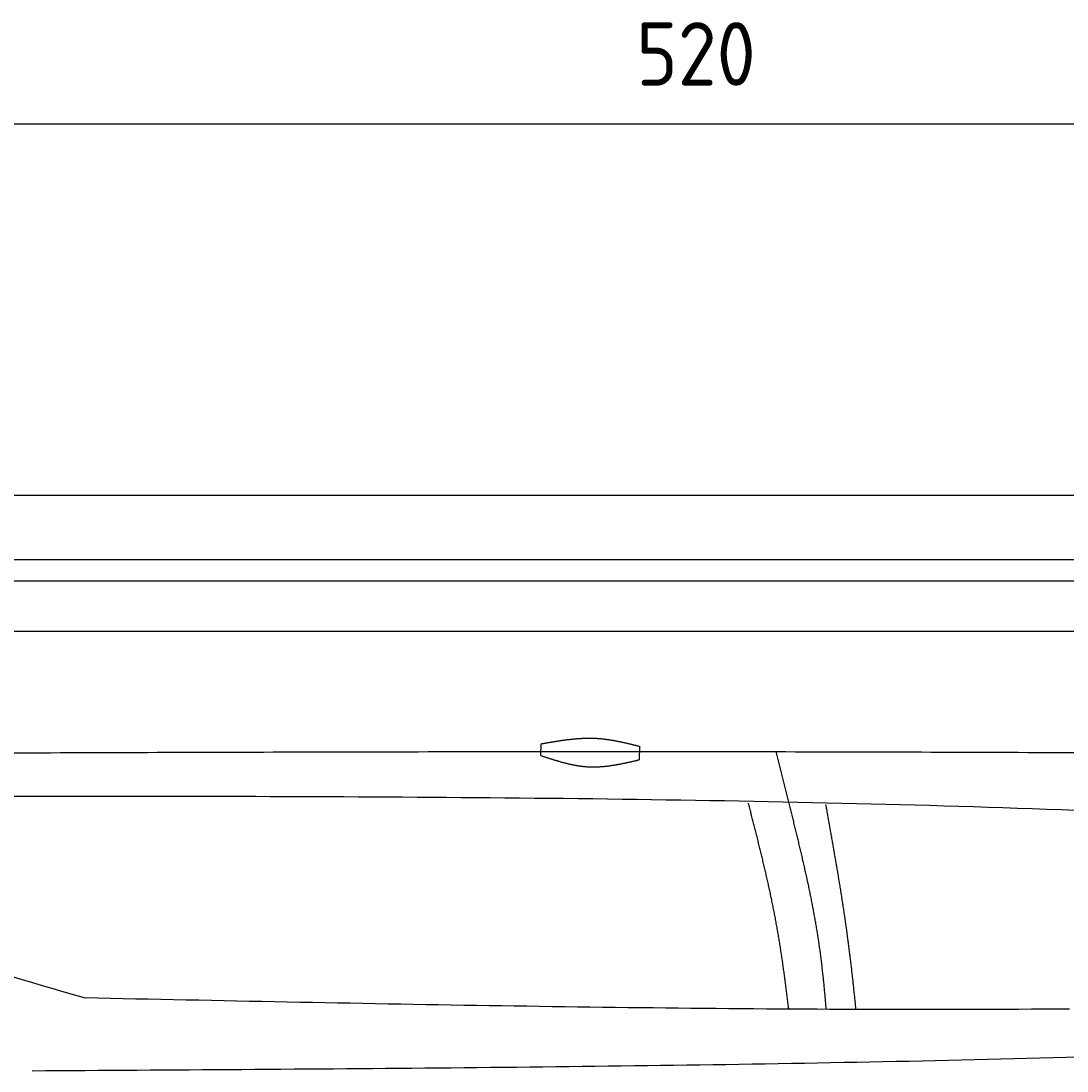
# Model space of a CAD drawing. Extents: x 715 to 7297, y -133 to 6110.
# Tile 76 of 93: x 2921 to 4074, y 4952 to 6110. Entities that reach past the tile are written whole.
import ezdxf

# ---------------------------------------------------------------- set-up
doc = ezdxf.new("R2010")
doc.units = 0
doc.layers.get('0').update_dxf_attribs({"linetype": 'CONTINUOUS'})
doc.layers.get('DEFPOINTS').update_dxf_attribs({"linetype": 'CONTINUOUS'})
doc.layers.add('4', color=3, linetype='CONTINUOUS')
doc.layers.add('CAR', color=10, linetype='CONTINUOUS')
doc.styles.get("Standard").update_dxf_attribs({"font": 'ISOCP.SHX'})
doc.dimstyles.get("Standard").update_dxf_attribs({"dimtxt": 2.5, "dimasz": 2.5, "dimexe": 1.25, "dimexo": 0.625, "dimtad": 1, "dimcen": 2.5, "dimazin": 3, "dimtfac": 1, "dimtmove": 0, "dimatfit": 3})

# ---------------------------------------------------------------- blocks, each defined once
blk = doc.blocks.new('*U15')
at = {"layer": '4', "color": 2}
blk.add_text('520', height=70, dxfattribs=at).set_placement((3599.2, 6038.9))
blk = doc.blocks.new('PUNKT')
at = {"layer": '4', "color": 0, "linetype": 'BYBLOCK'}
blk.add_line((-0.5, 0), (-1, 0), dxfattribs=at)
at = {"layer": '4', "color": 0, "linetype": 'BYBLOCK', "const_width": 0.5}
blk.add_lwpolyline([(-0.25, 0, 1), (0.25, 0, 1)], format="xyb", close=True, dxfattribs=at)
blk = doc.blocks.new('*D5')
at = {"layer": '4'}
for p, q in [((1072.8, 5557.3), (1072.8, 6036.9)), ((6272.8, 5557.3), (6272.8, 6036.9)), ((1112.8, 5996.9), (6232.8, 5996.9))]:
    blk.add_line(p, q, dxfattribs=at)
at = {"layer": 'DEFPOINTS', "color": 0}
for p in [(6272.8, 5996.9), (1072.8, 5537.3), (6272.8, 5537.3)]:
    blk.add_point(p, dxfattribs=at)
blk.add_blockref('*U15', (0, 0))
at = {"layer": '4', "xscale": 40, "yscale": 40, "zscale": 40, "rotation": 180}
blk.add_blockref('PUNKT', (1072.8, 5996.9), dxfattribs=at)
at = {"layer": '4', "xscale": 40, "yscale": 40, "zscale": 40}
blk.add_blockref('PUNKT', (6272.8, 5996.9), dxfattribs=at)

msp = doc.modelspace()

# ---------------------------------------------------------------- linework, layer by layer
for p, q in [((1372.775, 5587.2711), (4772.775, 5587.2711)), ((4122.776, 5515.7711), (1832.775, 5515.7711)), ((4551.1873, 5492.2711), (1171.7173, 5492.2711)), ((1171.7173, 5437.2711), (6020.522, 5437.2711))]:
    msp.add_line(p, q)
at = {"layer": 'CAR'}
msp.add_line((3767.5867, 5248.6021), (3753.6468, 5304.3943), dxfattribs=at)
for points in [[(3493.9789, 5300.0555), (3494.2235, 5312.9893)], [(3602.7525, 5310.3564), (3602.4693, 5295.3797)]]:
    msp.add_lwpolyline(points, dxfattribs=at)
for points in [[(3494.22, 5312.99, 0), (3494.91, 5313.11, 0), (3495.6, 5313.23, 0), (3496.29, 5313.36, 0), (3496.98, 5313.48, 0), (3497.67, 5313.6, 0), (3498.35, 5313.72, 0), (3499.04, 5313.84, 0), (3499.73, 5313.96, 0), (3500.42, 5314.09, 0), (3501.11, 5314.21, 0), (3501.8, 5314.33, 0), (3502.48, 5314.45, 0), (3503.17, 5314.56, 0), (3503.86, 5314.68, 0), (3504.55, 5314.8, 0), (3505.24, 5314.92, 0), (3505.93, 5315.03, 0), (3506.61, 5315.15, 0), (3507.3, 5315.27, 0), (3507.99, 5315.38, 0), (3508.68, 5315.49, 0), (3509.37, 5315.61, 0), (3510.05, 5315.72, 0), (3510.74, 5315.83, 0), (3511.43, 5315.94, 0), (3512.12, 5316.05, 0), (3512.81, 5316.16, 0), (3513.49, 5316.26, 0), (3514.18, 5316.37, 0), (3514.87, 5316.47, 0), (3515.56, 5316.58, 0), (3516.24, 5316.68, 0), (3516.93, 5316.78, 0), (3517.62, 5316.88, 0), (3518.31, 5316.98, 0), (3518.99, 5317.08, 0), (3519.68, 5317.17, 0), (3520.37, 5317.26, 0), (3521.05, 5317.36, 0), (3521.74, 5317.45, 0), (3522.43, 5317.54, 0), (3523.12, 5317.62, 0), (3523.8, 5317.71, 0), (3524.49, 5317.79, 0), (3525.18, 5317.87, 0), (3525.86, 5317.95, 0), (3526.55, 5318.03, 0), (3527.24, 5318.11, 0), (3527.92, 5318.18, 0), (3528.61, 5318.26, 0), (3529.29, 5318.33, 0), (3529.98, 5318.39, 0), (3530.67, 5318.46, 0), (3531.35, 5318.52, 0), (3532.04, 5318.59, 0), (3532.72, 5318.65, 0), (3533.41, 5318.7, 0), (3534.1, 5318.76, 0), (3534.78, 5318.81, 0), (3535.47, 5318.86, 0), (3536.15, 5318.91, 0), (3536.84, 5318.95, 0), (3537.52, 5319, 0), (3538.21, 5319.04, 0), (3538.89, 5319.07, 0), (3539.58, 5319.11, 0), (3540.26, 5319.14, 0), (3540.95, 5319.17, 0), (3541.63, 5319.2, 0), (3542.31, 5319.22, 0), (3543, 5319.24, 0), (3543.68, 5319.26, 0), (3544.37, 5319.28, 0), (3545.05, 5319.29, 0), (3545.73, 5319.3, 0), (3546.42, 5319.3, 0), (3547.1, 5319.31, 0), (3547.78, 5319.31, 0), (3548.47, 5319.3, 0), (3549.15, 5319.3, 0), (3549.83, 5319.29, 0), (3550.52, 5319.27, 0), (3551.2, 5319.26, 0), (3551.88, 5319.24, 0), (3552.56, 5319.21, 0), (3553.25, 5319.19, 0), (3553.93, 5319.16, 0), (3554.61, 5319.12, 0), (3555.29, 5319.09, 0), (3555.97, 5319.05, 0), (3556.65, 5319, 0), (3557.34, 5318.95, 0), (3558.02, 5318.9, 0), (3558.7, 5318.85, 0), (3559.38, 5318.79, 0), (3560.06, 5318.73, 0), (3560.74, 5318.66, 0), (3561.42, 5318.59, 0), (3562.1, 5318.52, 0), (3562.78, 5318.45, 0), (3563.46, 5318.37, 0), (3564.14, 5318.29, 0), (3564.82, 5318.2, 0), (3565.5, 5318.12, 0), (3566.18, 5318.03, 0), (3566.86, 5317.94, 0), (3567.54, 5317.84, 0), (3568.22, 5317.74, 0), (3568.9, 5317.64, 0), (3569.57, 5317.54, 0), (3570.25, 5317.43, 0), (3570.93, 5317.32, 0), (3571.61, 5317.21, 0), (3572.29, 5317.1, 0), (3572.97, 5316.98, 0), (3573.65, 5316.87, 0), (3574.32, 5316.75, 0), (3575, 5316.62, 0), (3575.68, 5316.5, 0), (3576.36, 5316.37, 0), (3577.04, 5316.24, 0), (3577.71, 5316.11, 0), (3578.39, 5315.98, 0), (3579.07, 5315.85, 0), (3579.75, 5315.71, 0), (3580.42, 5315.57, 0), (3581.1, 5315.43, 0), (3581.78, 5315.29, 0), (3582.46, 5315.15, 0), (3583.13, 5315, 0), (3583.81, 5314.86, 0), (3584.49, 5314.71, 0), (3585.16, 5314.56, 0), (3585.84, 5314.41, 0), (3586.52, 5314.26, 0), (3587.2, 5314.1, 0), (3587.87, 5313.95, 0), (3588.55, 5313.79, 0), (3589.23, 5313.64, 0), (3589.9, 5313.48, 0), (3590.58, 5313.32, 0), (3591.26, 5313.16, 0), (3591.93, 5313, 0), (3592.61, 5312.84, 0), (3593.28, 5312.68, 0), (3593.96, 5312.52, 0), (3594.64, 5312.35, 0), (3595.31, 5312.19, 0), (3595.99, 5312.02, 0), (3596.67, 5311.86, 0), (3597.34, 5311.69, 0), (3598.02, 5311.53, 0), (3598.7, 5311.36, 0), (3599.37, 5311.19, 0), (3600.05, 5311.03, 0), (3600.72, 5310.86, 0), (3601.4, 5310.69, 0), (3602.08, 5310.52, 0), (3602.75, 5310.36, 0)], [(2910.79, 5303.07, 0), (2921.46, 5303.11, 0), (2932.13, 5303.15, 0), (2942.8, 5303.19, 0), (2953.47, 5303.23, 0), (2964.14, 5303.27, 0), (2974.81, 5303.31, 0), (2985.48, 5303.35, 0), (2996.15, 5303.39, 0), (3006.82, 5303.43, 0), (3017.49, 5303.46, 0), (3028.15, 5303.5, 0), (3038.82, 5303.54, 0), (3049.49, 5303.57, 0), (3060.16, 5303.61, 0), (3070.83, 5303.64, 0), (3081.5, 5303.68, 0), (3092.17, 5303.71, 0), (3102.84, 5303.74, 0), (3113.51, 5303.78, 0), (3124.18, 5303.81, 0), (3134.85, 5303.84, 0), (3145.52, 5303.87, 0), (3156.19, 5303.9, 0), (3166.86, 5303.93, 0), (3177.53, 5303.96, 0), (3188.19, 5303.99, 0), (3198.86, 5304.01, 0), (3209.53, 5304.04, 0), (3220.2, 5304.07, 0), (3230.87, 5304.09, 0), (3241.54, 5304.12, 0), (3252.21, 5304.14, 0), (3262.88, 5304.17, 0), (3273.55, 5304.19, 0), (3284.22, 5304.21, 0), (3294.89, 5304.24, 0), (3305.56, 5304.26, 0), (3316.23, 5304.28, 0), (3326.9, 5304.3, 0), (3337.57, 5304.32, 0), (3348.23, 5304.33, 0), (3358.9, 5304.35, 0), (3369.57, 5304.37, 0), (3380.24, 5304.38, 0), (3390.91, 5304.4, 0), (3401.58, 5304.41, 0), (3412.25, 5304.43, 0), (3422.92, 5304.44, 0), (3433.59, 5304.45, 0), (3444.26, 5304.46, 0), (3454.93, 5304.47, 0), (3465.6, 5304.48, 0), (3476.27, 5304.49, 0), (3486.94, 5304.5, 0), (3497.6, 5304.51, 0), (3508.27, 5304.51, 0), (3518.94, 5304.52, 0), (3529.61, 5304.52, 0), (3540.28, 5304.53, 0), (3550.95, 5304.53, 0), (3561.62, 5304.53, 0), (3572.29, 5304.53, 0), (3582.96, 5304.53, 0), (3593.63, 5304.53, 0), (3604.3, 5304.53, 0), (3614.97, 5304.52, 0), (3625.64, 5304.52, 0), (3636.31, 5304.52, 0), (3646.97, 5304.51, 0), (3657.64, 5304.5, 0), (3668.31, 5304.49, 0), (3678.98, 5304.49, 0), (3689.65, 5304.48, 0), (3700.32, 5304.46, 0), (3710.99, 5304.45, 0), (3721.66, 5304.44, 0), (3732.33, 5304.43, 0), (3743, 5304.41, 0), (3753.67, 5304.39, 0), (3764.34, 5304.38, 0), (3775.01, 5304.36, 0), (3785.68, 5304.34, 0), (3796.34, 5304.32, 0), (3807.01, 5304.3, 0), (3817.68, 5304.27, 0), (3828.35, 5304.25, 0), (3839.02, 5304.23, 0), (3849.69, 5304.2, 0), (3860.36, 5304.17, 0), (3871.03, 5304.15, 0), (3881.7, 5304.12, 0), (3892.37, 5304.09, 0), (3903.04, 5304.06, 0), (3913.71, 5304.02, 0), (3924.38, 5303.99, 0), (3935.04, 5303.96, 0), (3945.71, 5303.92, 0), (3956.38, 5303.89, 0), (3967.05, 5303.85, 0), (3977.72, 5303.81, 0), (3988.39, 5303.77, 0), (3999.06, 5303.73, 0), (4009.73, 5303.69, 0), (4020.4, 5303.65, 0), (4031.07, 5303.61, 0), (4041.74, 5303.57, 0), (4052.41, 5303.52, 0), (4063.08, 5303.48, 0), (4073.74, 5303.43, 0), (4084.41, 5303.39, 0)], [(3493.98, 5300.06, 0), (3494.65, 5299.83, 0), (3495.33, 5299.61, 0), (3496, 5299.39, 0), (3496.67, 5299.17, 0), (3497.35, 5298.95, 0), (3498.02, 5298.73, 0), (3498.69, 5298.52, 0), (3499.37, 5298.3, 0), (3500.04, 5298.08, 0), (3500.71, 5297.86, 0), (3501.39, 5297.64, 0), (3502.06, 5297.43, 0), (3502.74, 5297.21, 0), (3503.41, 5297, 0), (3504.08, 5296.78, 0), (3504.76, 5296.57, 0), (3505.43, 5296.36, 0), (3506.1, 5296.15, 0), (3506.78, 5295.94, 0), (3507.45, 5295.73, 0), (3508.13, 5295.52, 0), (3508.8, 5295.31, 0), (3509.48, 5295.11, 0), (3510.15, 5294.9, 0), (3510.82, 5294.7, 0), (3511.5, 5294.5, 0), (3512.17, 5294.3, 0), (3512.85, 5294.1, 0), (3513.52, 5293.91, 0), (3514.2, 5293.72, 0), (3514.87, 5293.52, 0), (3515.55, 5293.33, 0), (3516.22, 5293.14, 0), (3516.9, 5292.96, 0), (3517.57, 5292.77, 0), (3518.25, 5292.59, 0), (3518.92, 5292.41, 0), (3519.6, 5292.23, 0), (3520.27, 5292.06, 0), (3520.95, 5291.89, 0), (3521.63, 5291.72, 0), (3522.3, 5291.55, 0), (3522.98, 5291.38, 0), (3523.65, 5291.22, 0), (3524.33, 5291.06, 0), (3525.01, 5290.9, 0), (3525.68, 5290.75, 0), (3526.36, 5290.6, 0), (3527.04, 5290.45, 0), (3527.71, 5290.3, 0), (3528.39, 5290.16, 0), (3529.07, 5290.02, 0), (3529.74, 5289.89, 0), (3530.42, 5289.75, 0), (3531.1, 5289.62, 0), (3531.78, 5289.5, 0), (3532.46, 5289.37, 0), (3533.13, 5289.25, 0), (3533.81, 5289.14, 0), (3534.49, 5289.03, 0), (3535.17, 5288.92, 0), (3535.85, 5288.81, 0), (3536.53, 5288.71, 0), (3537.21, 5288.61, 0), (3537.89, 5288.52, 0), (3538.57, 5288.43, 0), (3539.25, 5288.35, 0), (3539.93, 5288.26, 0), (3540.61, 5288.19, 0), (3541.29, 5288.11, 0), (3541.97, 5288.05, 0), (3542.65, 5287.98, 0), (3543.33, 5287.92, 0), (3544.01, 5287.87, 0), (3544.69, 5287.82, 0), (3545.37, 5287.77, 0), (3546.05, 5287.73, 0), (3546.74, 5287.69, 0), (3547.42, 5287.66, 0), (3548.1, 5287.63, 0), (3548.78, 5287.61, 0), (3549.47, 5287.59, 0), (3550.15, 5287.58, 0), (3550.83, 5287.57, 0), (3551.52, 5287.56, 0), (3552.2, 5287.56, 0), (3552.88, 5287.57, 0), (3553.57, 5287.58, 0), (3554.25, 5287.59, 0), (3554.94, 5287.61, 0), (3555.62, 5287.63, 0), (3556.31, 5287.65, 0), (3556.99, 5287.68, 0), (3557.68, 5287.71, 0), (3558.36, 5287.75, 0), (3559.05, 5287.79, 0), (3559.73, 5287.83, 0), (3560.42, 5287.88, 0), (3561.1, 5287.93, 0), (3561.79, 5287.99, 0), (3562.48, 5288.05, 0), (3563.16, 5288.11, 0), (3563.85, 5288.17, 0), (3564.54, 5288.24, 0), (3565.22, 5288.31, 0), (3565.91, 5288.39, 0), (3566.6, 5288.47, 0), (3567.29, 5288.55, 0), (3567.97, 5288.63, 0), (3568.66, 5288.72, 0), (3569.35, 5288.81, 0), (3570.04, 5288.9, 0), (3570.73, 5289, 0), (3571.41, 5289.1, 0), (3572.1, 5289.2, 0), (3572.79, 5289.3, 0), (3573.48, 5289.41, 0), (3574.17, 5289.52, 0), (3574.86, 5289.63, 0), (3575.55, 5289.74, 0), (3576.23, 5289.86, 0), (3576.92, 5289.97, 0), (3577.61, 5290.09, 0), (3578.3, 5290.22, 0), (3578.99, 5290.34, 0), (3579.68, 5290.47, 0), (3580.37, 5290.6, 0), (3581.06, 5290.73, 0), (3581.75, 5290.86, 0), (3582.44, 5290.99, 0), (3583.13, 5291.13, 0), (3583.82, 5291.26, 0), (3584.51, 5291.4, 0), (3585.2, 5291.54, 0), (3585.89, 5291.69, 0), (3586.58, 5291.83, 0), (3587.27, 5291.97, 0), (3587.96, 5292.12, 0), (3588.65, 5292.27, 0), (3589.34, 5292.41, 0), (3590.03, 5292.56, 0), (3590.72, 5292.71, 0), (3591.41, 5292.87, 0), (3592.1, 5293.02, 0), (3592.8, 5293.17, 0), (3593.49, 5293.33, 0), (3594.18, 5293.48, 0), (3594.87, 5293.64, 0), (3595.56, 5293.79, 0), (3596.25, 5293.95, 0), (3596.94, 5294.11, 0), (3597.63, 5294.27, 0), (3598.32, 5294.42, 0), (3599.01, 5294.58, 0), (3599.71, 5294.74, 0), (3600.4, 5294.9, 0), (3601.09, 5295.06, 0), (3601.78, 5295.22, 0), (3602.47, 5295.38, 0)], [(4084.14, 5239.61, 0), (4068, 5240.19, 0), (4051.87, 5240.76, 0), (4035.73, 5241.32, 0), (4019.6, 5241.86, 0), (4003.46, 5242.39, 0), (3987.32, 5242.9, 0), (3971.18, 5243.4, 0), (3955.04, 5243.89, 0), (3938.9, 5244.36, 0), (3922.76, 5244.82, 0), (3906.62, 5245.26, 0), (3890.48, 5245.7, 0), (3874.33, 5246.12, 0), (3858.19, 5246.53, 0), (3842.05, 5246.93, 0), (3825.9, 5247.31, 0), (3809.76, 5247.68, 0), (3793.61, 5248.04, 0), (3777.46, 5248.39, 0), (3761.31, 5248.73, 0), (3745.17, 5249.06, 0), (3729.02, 5249.37, 0), (3712.87, 5249.68, 0), (3696.72, 5249.97, 0), (3680.56, 5250.26, 0), (3664.41, 5250.53, 0), (3648.26, 5250.79, 0), (3632.11, 5251.05, 0), (3615.96, 5251.29, 0), (3599.8, 5251.52, 0), (3583.65, 5251.75, 0), (3567.49, 5251.96, 0), (3551.34, 5252.17, 0), (3535.18, 5252.36, 0), (3519.02, 5252.55, 0), (3502.87, 5252.73, 0), (3486.71, 5252.9, 0), (3470.55, 5253.06, 0), (3454.39, 5253.21, 0), (3438.24, 5253.36, 0), (3422.08, 5253.5, 0), (3405.92, 5253.63, 0), (3389.76, 5253.75, 0), (3373.6, 5253.87, 0), (3357.44, 5253.98, 0), (3341.27, 5254.08, 0), (3325.11, 5254.17, 0), (3308.95, 5254.26, 0), (3292.79, 5254.34, 0), (3276.63, 5254.42, 0), (3260.46, 5254.49, 0), (3244.3, 5254.55, 0), (3228.13, 5254.61, 0), (3211.97, 5254.67, 0), (3195.81, 5254.71, 0), (3179.64, 5254.76, 0), (3163.48, 5254.79, 0), (3147.31, 5254.82, 0), (3131.15, 5254.85, 0), (3114.98, 5254.88, 0), (3098.81, 5254.89, 0), (3082.65, 5254.91, 0), (3066.48, 5254.92, 0), (3050.32, 5254.93, 0), (3034.15, 5254.93, 0), (3017.98, 5254.93, 0), (3001.81, 5254.93, 0), (2985.65, 5254.92, 0), (2969.48, 5254.91, 0), (2953.31, 5254.9, 0), (2937.14, 5254.88, 0), (2920.98, 5254.87, 0), (2904.81, 5254.85, 0)], [(3767.34, 5020.58, 0), (3767.18, 5022.03, 0), (3767.01, 5023.48, 0), (3766.83, 5024.94, 0), (3766.66, 5026.39, 0), (3766.49, 5027.84, 0), (3766.32, 5029.3, 0), (3766.14, 5030.75, 0), (3765.96, 5032.2, 0), (3765.79, 5033.65, 0), (3765.61, 5035.11, 0), (3765.43, 5036.56, 0), (3765.25, 5038.01, 0), (3765.07, 5039.47, 0), (3764.89, 5040.92, 0), (3764.7, 5042.37, 0), (3764.52, 5043.83, 0), (3764.33, 5045.28, 0), (3764.15, 5046.73, 0), (3763.96, 5048.19, 0), (3763.77, 5049.64, 0), (3763.58, 5051.09, 0), (3763.39, 5052.55, 0), (3763.2, 5054, 0), (3763, 5055.45, 0), (3762.81, 5056.9, 0), (3762.61, 5058.36, 0), (3762.41, 5059.81, 0), (3762.21, 5061.26, 0), (3762.01, 5062.72, 0), (3761.81, 5064.17, 0), (3761.6, 5065.62, 0), (3761.4, 5067.07, 0), (3761.19, 5068.53, 0), (3760.99, 5069.98, 0), (3760.78, 5071.43, 0), (3760.56, 5072.88, 0), (3760.35, 5074.33, 0), (3760.14, 5075.79, 0), (3759.92, 5077.24, 0), (3759.71, 5078.69, 0), (3759.49, 5080.14, 0), (3759.27, 5081.59, 0), (3759.04, 5083.04, 0), (3758.82, 5084.49, 0), (3758.6, 5085.94, 0), (3758.37, 5087.39, 0), (3758.14, 5088.84, 0), (3757.91, 5090.29, 0), (3757.68, 5091.74, 0), (3757.44, 5093.19, 0), (3757.21, 5094.64, 0), (3756.97, 5096.09, 0), (3756.73, 5097.54, 0), (3756.49, 5098.98, 0), (3756.25, 5100.43, 0), (3756, 5101.88, 0), (3755.75, 5103.33, 0), (3755.51, 5104.77, 0), (3755.25, 5106.22, 0), (3755, 5107.67, 0), (3754.75, 5109.11, 0), (3754.49, 5110.56, 0), (3754.23, 5112, 0), (3753.97, 5113.45, 0), (3753.71, 5114.89, 0), (3753.44, 5116.34, 0), (3753.18, 5117.78, 0), (3752.91, 5119.23, 0), (3752.64, 5120.67, 0), (3752.37, 5122.11, 0), (3752.09, 5123.55, 0), (3751.81, 5125, 0), (3751.53, 5126.44, 0), (3751.25, 5127.88, 0), (3750.97, 5129.32, 0), (3750.68, 5130.76, 0), (3750.4, 5132.2, 0), (3750.11, 5133.64, 0), (3749.82, 5135.08, 0), (3749.53, 5136.52, 0), (3749.23, 5137.95, 0), (3748.93, 5139.39, 0), (3748.64, 5140.83, 0), (3748.34, 5142.26, 0), (3748.04, 5143.7, 0), (3747.73, 5145.13, 0), (3747.43, 5146.57, 0), (3747.12, 5148, 0), (3746.81, 5149.43, 0), (3746.5, 5150.87, 0), (3746.19, 5152.3, 0), (3745.88, 5153.73, 0), (3745.57, 5155.16, 0), (3745.25, 5156.59, 0), (3744.93, 5158.02, 0), (3744.62, 5159.45, 0), (3744.3, 5160.87, 0), (3743.98, 5162.3, 0), (3743.65, 5163.73, 0), (3743.33, 5165.15, 0), (3743.01, 5166.58, 0), (3742.68, 5168, 0), (3742.35, 5169.42, 0), (3742.02, 5170.85, 0), (3741.69, 5172.27, 0), (3741.36, 5173.69, 0), (3741.03, 5175.11, 0), (3740.7, 5176.53, 0), (3740.37, 5177.95, 0), (3740.03, 5179.36, 0), (3739.7, 5180.78, 0), (3739.36, 5182.19, 0), (3739.02, 5183.61, 0), (3738.68, 5185.02, 0), (3738.34, 5186.43, 0), (3738, 5187.85, 0), (3737.66, 5189.26, 0), (3737.32, 5190.67, 0), (3736.98, 5192.07, 0), (3736.64, 5193.48, 0), (3736.29, 5194.89, 0), (3735.95, 5196.29, 0), (3735.6, 5197.7, 0), (3735.26, 5199.1, 0), (3734.91, 5200.51, 0), (3734.56, 5201.91, 0), (3734.21, 5203.31, 0), (3733.87, 5204.71, 0), (3733.52, 5206.1, 0), (3733.17, 5207.5, 0), (3732.82, 5208.9, 0), (3732.47, 5210.29, 0), (3732.12, 5211.68, 0), (3731.77, 5213.08, 0), (3731.42, 5214.47, 0), (3731.07, 5215.86, 0), (3730.72, 5217.25, 0), (3730.36, 5218.63, 0), (3730.01, 5220.02, 0), (3729.66, 5221.41, 0), (3729.31, 5222.79, 0), (3728.96, 5224.17, 0), (3728.6, 5225.55, 0), (3728.25, 5226.93, 0), (3727.9, 5228.31, 0), (3727.55, 5229.69, 0), (3727.2, 5231.06, 0), (3726.84, 5232.44, 0), (3726.49, 5233.81, 0), (3726.14, 5235.18, 0), (3725.79, 5236.55, 0), (3725.44, 5237.92, 0), (3725.08, 5239.29, 0), (3724.73, 5240.66, 0), (3724.38, 5242.02, 0), (3724.03, 5243.39, 0), (3723.68, 5244.75, 0), (3723.33, 5246.11, 0), (3722.98, 5247.47, 0)], [(3808.79, 5020.15, 0), (3808.68, 5021.61, 0), (3808.56, 5023.06, 0), (3808.44, 5024.52, 0), (3808.32, 5025.98, 0), (3808.19, 5027.44, 0), (3808.07, 5028.89, 0), (3807.94, 5030.35, 0), (3807.82, 5031.81, 0), (3807.69, 5033.26, 0), (3807.56, 5034.72, 0), (3807.43, 5036.18, 0), (3807.3, 5037.63, 0), (3807.16, 5039.09, 0), (3807.03, 5040.54, 0), (3806.89, 5042, 0), (3806.75, 5043.45, 0), (3806.61, 5044.91, 0), (3806.47, 5046.36, 0), (3806.32, 5047.82, 0), (3806.18, 5049.27, 0), (3806.03, 5050.73, 0), (3805.88, 5052.18, 0), (3805.73, 5053.63, 0), (3805.58, 5055.08, 0), (3805.42, 5056.54, 0), (3805.26, 5057.99, 0), (3805.11, 5059.44, 0), (3804.95, 5060.89, 0), (3804.78, 5062.34, 0), (3804.62, 5063.8, 0), (3804.45, 5065.25, 0), (3804.28, 5066.7, 0), (3804.11, 5068.15, 0), (3803.94, 5069.6, 0), (3803.76, 5071.05, 0), (3803.59, 5072.5, 0), (3803.41, 5073.94, 0), (3803.23, 5075.39, 0), (3803.04, 5076.84, 0), (3802.86, 5078.29, 0), (3802.67, 5079.74, 0), (3802.48, 5081.18, 0), (3802.28, 5082.63, 0), (3802.09, 5084.08, 0), (3801.89, 5085.52, 0), (3801.69, 5086.97, 0), (3801.49, 5088.41, 0), (3801.28, 5089.86, 0), (3801.07, 5091.3, 0), (3800.86, 5092.75, 0), (3800.65, 5094.19, 0), (3800.43, 5095.63, 0), (3800.21, 5097.08, 0), (3799.99, 5098.52, 0), (3799.77, 5099.96, 0), (3799.55, 5101.4, 0), (3799.32, 5102.85, 0), (3799.09, 5104.29, 0), (3798.85, 5105.73, 0), (3798.62, 5107.17, 0), (3798.38, 5108.61, 0), (3798.14, 5110.05, 0), (3797.9, 5111.49, 0), (3797.65, 5112.93, 0), (3797.41, 5114.36, 0), (3797.16, 5115.8, 0), (3796.91, 5117.24, 0), (3796.66, 5118.68, 0), (3796.4, 5120.12, 0), (3796.14, 5121.55, 0), (3795.88, 5122.99, 0), (3795.62, 5124.43, 0), (3795.36, 5125.86, 0), (3795.09, 5127.3, 0), (3794.82, 5128.73, 0), (3794.55, 5130.17, 0), (3794.28, 5131.6, 0), (3794.01, 5133.04, 0), (3793.73, 5134.47, 0), (3793.46, 5135.91, 0), (3793.18, 5137.34, 0), (3792.9, 5138.77, 0), (3792.61, 5140.21, 0), (3792.33, 5141.64, 0), (3792.04, 5143.07, 0), (3791.75, 5144.51, 0), (3791.46, 5145.94, 0), (3791.17, 5147.37, 0), (3790.88, 5148.8, 0), (3790.58, 5150.23, 0), (3790.29, 5151.66, 0), (3789.99, 5153.09, 0), (3789.69, 5154.53, 0), (3789.39, 5155.96, 0), (3789.08, 5157.39, 0), (3788.78, 5158.82, 0), (3788.47, 5160.25, 0), (3788.17, 5161.68, 0), (3787.86, 5163.1, 0), (3787.55, 5164.53, 0), (3787.24, 5165.96, 0), (3786.92, 5167.39, 0), (3786.61, 5168.82, 0), (3786.29, 5170.25, 0), (3785.98, 5171.68, 0), (3785.66, 5173.1, 0), (3785.34, 5174.53, 0), (3785.02, 5175.96, 0), (3784.7, 5177.39, 0), (3784.37, 5178.81, 0), (3784.05, 5180.24, 0), (3783.72, 5181.67, 0), (3783.4, 5183.09, 0), (3783.07, 5184.52, 0), (3782.74, 5185.95, 0), (3782.41, 5187.37, 0), (3782.08, 5188.8, 0), (3781.75, 5190.23, 0), (3781.42, 5191.65, 0), (3781.08, 5193.08, 0), (3780.75, 5194.5, 0), (3780.41, 5195.93, 0), (3780.08, 5197.35, 0), (3779.74, 5198.78, 0), (3779.4, 5200.2, 0), (3779.06, 5201.63, 0), (3778.72, 5203.05, 0), (3778.38, 5204.48, 0), (3778.04, 5205.9, 0), (3777.7, 5207.33, 0), (3777.36, 5208.75, 0), (3777.01, 5210.17, 0), (3776.67, 5211.6, 0), (3776.33, 5213.02, 0), (3775.98, 5214.45, 0), (3775.64, 5215.87, 0), (3775.29, 5217.29, 0), (3774.94, 5218.72, 0), (3774.6, 5220.14, 0), (3774.25, 5221.56, 0), (3773.9, 5222.99, 0), (3773.55, 5224.41, 0), (3773.2, 5225.83, 0), (3772.85, 5227.26, 0), (3772.5, 5228.68, 0), (3772.15, 5230.1, 0), (3771.8, 5231.53, 0), (3771.45, 5232.95, 0), (3771.1, 5234.37, 0), (3770.75, 5235.8, 0), (3770.4, 5237.22, 0), (3770.05, 5238.64, 0), (3769.7, 5240.07, 0), (3769.35, 5241.49, 0), (3768.99, 5242.91, 0), (3768.64, 5244.33, 0), (3768.29, 5245.76, 0), (3767.94, 5247.18, 0), (3767.59, 5248.6, 0)], [(3841.62, 5020.14, 0), (3841.47, 5021.58, 0), (3841.33, 5023.01, 0), (3841.18, 5024.45, 0), (3841.03, 5025.88, 0), (3840.89, 5027.32, 0), (3840.74, 5028.76, 0), (3840.59, 5030.19, 0), (3840.44, 5031.63, 0), (3840.29, 5033.06, 0), (3840.14, 5034.5, 0), (3839.99, 5035.94, 0), (3839.84, 5037.37, 0), (3839.68, 5038.81, 0), (3839.53, 5040.24, 0), (3839.38, 5041.68, 0), (3839.22, 5043.12, 0), (3839.07, 5044.55, 0), (3838.91, 5045.99, 0), (3838.75, 5047.43, 0), (3838.6, 5048.86, 0), (3838.44, 5050.3, 0), (3838.28, 5051.74, 0), (3838.12, 5053.17, 0), (3837.96, 5054.61, 0), (3837.8, 5056.05, 0), (3837.63, 5057.48, 0), (3837.47, 5058.92, 0), (3837.31, 5060.36, 0), (3837.14, 5061.79, 0), (3836.98, 5063.23, 0), (3836.81, 5064.67, 0), (3836.64, 5066.1, 0), (3836.47, 5067.54, 0), (3836.3, 5068.98, 0), (3836.13, 5070.41, 0), (3835.96, 5071.85, 0), (3835.79, 5073.29, 0), (3835.62, 5074.72, 0), (3835.44, 5076.16, 0), (3835.27, 5077.59, 0), (3835.09, 5079.03, 0), (3834.91, 5080.47, 0), (3834.74, 5081.9, 0), (3834.56, 5083.34, 0), (3834.38, 5084.77, 0), (3834.19, 5086.21, 0), (3834.01, 5087.65, 0), (3833.83, 5089.08, 0), (3833.64, 5090.52, 0), (3833.46, 5091.95, 0), (3833.27, 5093.39, 0), (3833.09, 5094.82, 0), (3832.9, 5096.26, 0), (3832.71, 5097.69, 0), (3832.52, 5099.13, 0), (3832.32, 5100.56, 0), (3832.13, 5102, 0), (3831.93, 5103.43, 0), (3831.74, 5104.86, 0), (3831.54, 5106.3, 0), (3831.34, 5107.73, 0), (3831.14, 5109.17, 0), (3830.94, 5110.6, 0), (3830.74, 5112.03, 0), (3830.54, 5113.47, 0), (3830.34, 5114.9, 0), (3830.13, 5116.33, 0), (3829.92, 5117.76, 0), (3829.72, 5119.2, 0), (3829.51, 5120.63, 0), (3829.3, 5122.06, 0), (3829.09, 5123.49, 0), (3828.88, 5124.92, 0), (3828.67, 5126.35, 0), (3828.45, 5127.78, 0), (3828.24, 5129.21, 0), (3828.02, 5130.64, 0), (3827.81, 5132.07, 0), (3827.59, 5133.5, 0), (3827.37, 5134.93, 0), (3827.15, 5136.36, 0), (3826.93, 5137.79, 0), (3826.71, 5139.21, 0), (3826.49, 5140.64, 0), (3826.27, 5142.07, 0), (3826.04, 5143.5, 0), (3825.82, 5144.92, 0), (3825.59, 5146.35, 0), (3825.37, 5147.77, 0), (3825.14, 5149.2, 0), (3824.91, 5150.62, 0), (3824.69, 5152.05, 0), (3824.46, 5153.47, 0), (3824.23, 5154.89, 0), (3824, 5156.31, 0), (3823.77, 5157.74, 0), (3823.53, 5159.16, 0), (3823.3, 5160.58, 0), (3823.07, 5162, 0), (3822.83, 5163.42, 0), (3822.6, 5164.84, 0), (3822.36, 5166.26, 0), (3822.13, 5167.68, 0), (3821.89, 5169.1, 0), (3821.66, 5170.51, 0), (3821.42, 5171.93, 0), (3821.18, 5173.35, 0), (3820.94, 5174.76, 0), (3820.7, 5176.18, 0), (3820.46, 5177.59, 0), (3820.22, 5179, 0), (3819.98, 5180.42, 0), (3819.74, 5181.83, 0), (3819.5, 5183.24, 0), (3819.26, 5184.65, 0), (3819.02, 5186.06, 0), (3818.78, 5187.47, 0), (3818.53, 5188.88, 0), (3818.29, 5190.29, 0), (3818.05, 5191.7, 0), (3817.8, 5193.1, 0), (3817.56, 5194.51, 0), (3817.31, 5195.92, 0), (3817.07, 5197.32, 0), (3816.82, 5198.73, 0), (3816.58, 5200.13, 0), (3816.33, 5201.53, 0), (3816.08, 5202.93, 0), (3815.84, 5204.33, 0), (3815.59, 5205.73, 0), (3815.34, 5207.13, 0), (3815.1, 5208.53, 0), (3814.85, 5209.93, 0), (3814.6, 5211.33, 0), (3814.35, 5212.72, 0), (3814.11, 5214.12, 0), (3813.86, 5215.51, 0), (3813.61, 5216.91, 0), (3813.36, 5218.3, 0), (3813.11, 5219.69, 0), (3812.87, 5221.08, 0), (3812.62, 5222.47, 0), (3812.37, 5223.86, 0), (3812.12, 5225.25, 0), (3811.87, 5226.63, 0), (3811.62, 5228.02, 0), (3811.38, 5229.41, 0), (3811.13, 5230.79, 0), (3810.88, 5232.17, 0), (3810.63, 5233.56, 0), (3810.38, 5234.94, 0), (3810.14, 5236.32, 0), (3809.89, 5237.7, 0), (3809.64, 5239.08, 0), (3809.39, 5240.45, 0), (3809.14, 5241.83, 0), (3808.9, 5243.2, 0), (3808.65, 5244.58, 0), (3808.4, 5245.95, 0)], [(4076.95, 5020.56, 0), (4063.04, 5020.46, 0), (4049.12, 5020.36, 0), (4035.21, 5020.27, 0), (4021.3, 5020.19, 0), (4007.38, 5020.13, 0), (3993.47, 5020.07, 0), (3979.55, 5020.02, 0), (3965.64, 5019.98, 0), (3951.73, 5019.95, 0), (3937.81, 5019.93, 0), (3923.9, 5019.92, 0), (3909.98, 5019.91, 0), (3896.07, 5019.92, 0), (3882.16, 5019.93, 0), (3868.24, 5019.96, 0), (3854.33, 5019.99, 0), (3840.41, 5020.03, 0), (3826.5, 5020.08, 0), (3812.58, 5020.13, 0), (3798.67, 5020.2, 0), (3784.75, 5020.27, 0), (3770.84, 5020.35, 0), (3756.92, 5020.43, 0), (3743.01, 5020.53, 0), (3729.09, 5020.63, 0), (3715.18, 5020.73, 0), (3701.26, 5020.85, 0), (3687.34, 5020.97, 0), (3673.43, 5021.1, 0), (3659.51, 5021.23, 0), (3645.6, 5021.37, 0), (3631.68, 5021.52, 0), (3617.77, 5021.67, 0), (3603.85, 5021.83, 0), (3589.93, 5022, 0), (3576.02, 5022.17, 0), (3562.1, 5022.34, 0), (3548.19, 5022.53, 0), (3534.27, 5022.71, 0), (3520.35, 5022.91, 0), (3506.44, 5023.1, 0), (3492.52, 5023.31, 0), (3478.6, 5023.51, 0), (3464.69, 5023.72, 0), (3450.77, 5023.94, 0), (3436.85, 5024.16, 0), (3422.94, 5024.39, 0), (3409.02, 5024.61, 0), (3395.1, 5024.85, 0), (3381.19, 5025.08, 0), (3367.27, 5025.32, 0), (3353.35, 5025.57, 0), (3339.44, 5025.82, 0), (3325.52, 5026.07, 0), (3311.6, 5026.32, 0), (3297.69, 5026.58, 0), (3283.77, 5026.84, 0), (3269.85, 5027.1, 0), (3255.93, 5027.37, 0), (3242.02, 5027.63, 0), (3228.1, 5027.9, 0), (3214.18, 5028.18, 0), (3200.27, 5028.45, 0), (3186.35, 5028.73, 0), (3172.43, 5029.01, 0), (3158.51, 5029.29, 0), (3144.6, 5029.57, 0), (3130.68, 5029.85, 0), (3116.76, 5030.14, 0), (3102.84, 5030.42, 0), (3088.93, 5030.71, 0), (3075.01, 5031, 0), (3061.09, 5031.29, 0), (3047.17, 5031.58, 0), (3033.26, 5031.87, 0), (3019.34, 5032.16, 0), (3005.42, 5032.45, 0), (2991.51, 5032.74, 0)], [(4087.78, 4967.36, 0), (4073.36, 4966.97, 0), (4058.93, 4966.59, 0), (4044.5, 4966.22, 0), (4030.07, 4965.85, 0), (4015.64, 4965.49, 0), (4001.22, 4965.13, 0), (3986.79, 4964.78, 0), (3972.36, 4964.44, 0), (3957.93, 4964.11, 0), (3943.5, 4963.78, 0), (3929.07, 4963.46, 0), (3914.64, 4963.14, 0), (3900.21, 4962.84, 0), (3885.78, 4962.54, 0), (3871.35, 4962.24, 0), (3856.92, 4961.95, 0), (3842.49, 4961.67, 0), (3828.06, 4961.4, 0), (3813.63, 4961.13, 0), (3799.2, 4960.86, 0), (3784.77, 4960.6, 0), (3770.34, 4960.35, 0), (3755.91, 4960.1, 0), (3741.47, 4959.86, 0), (3727.04, 4959.63, 0), (3712.61, 4959.4, 0), (3698.18, 4959.17, 0), (3683.75, 4958.95, 0), (3669.32, 4958.74, 0), (3654.88, 4958.53, 0), (3640.45, 4958.32, 0), (3626.02, 4958.12, 0), (3611.59, 4957.92, 0), (3597.15, 4957.73, 0), (3582.72, 4957.55, 0), (3568.29, 4957.36, 0), (3553.86, 4957.18, 0), (3539.42, 4957.01, 0), (3524.99, 4956.84, 0), (3510.56, 4956.68, 0), (3496.12, 4956.51, 0), (3481.69, 4956.35, 0), (3467.26, 4956.2, 0), (3452.82, 4956.05, 0), (3438.39, 4955.9, 0), (3423.96, 4955.76, 0), (3409.52, 4955.62, 0), (3395.09, 4955.48, 0), (3380.65, 4955.34, 0), (3366.22, 4955.21, 0), (3351.79, 4955.08, 0), (3337.35, 4954.96, 0), (3322.92, 4954.84, 0), (3308.48, 4954.71, 0), (3294.05, 4954.6, 0), (3279.62, 4954.48, 0), (3265.18, 4954.37, 0), (3250.75, 4954.26, 0), (3236.31, 4954.15, 0), (3221.88, 4954.04, 0), (3207.44, 4953.94, 0), (3193.01, 4953.83, 0), (3178.57, 4953.73, 0), (3164.14, 4953.63, 0), (3149.7, 4953.54, 0), (3135.27, 4953.44, 0), (3120.83, 4953.34, 0), (3106.4, 4953.25, 0), (3091.96, 4953.16, 0), (3077.53, 4953.06, 0), (3063.09, 4952.97, 0), (3048.66, 4952.88, 0), (3034.22, 4952.8, 0), (3019.79, 4952.71, 0), (3005.35, 4952.62, 0), (2990.92, 4952.53, 0), (2976.48, 4952.44, 0), (2962.05, 4952.36, 0), (2947.61, 4952.27, 0), (2933.18, 4952.19, 0)]]:
    msp.add_polyline3d(points, dxfattribs=at)
msp.add_arc((4699.06, 10990.0548), 6197.2071, 250.35516699, 254.00603101, dxfattribs=at)

# ---------------------------------------------------------------- dimensions: what is measured, and where the dimension line sits
at = {"layer": '4'}
dim = msp.add_linear_dim(base=(6272.775, 5996.8714), p1=(1072.775, 5537.2711), p2=(6272.775, 5537.2711), dimstyle='Standard', override={"dimtad": 3}, dxfattribs=at)
dim.commit()
dim.dimension.update_dxf_attribs({"geometry": '*D5', "text_midpoint": (3672.775, 6073.9458), "dimtype": 128})

doc.saveas('drawing.dxf')
